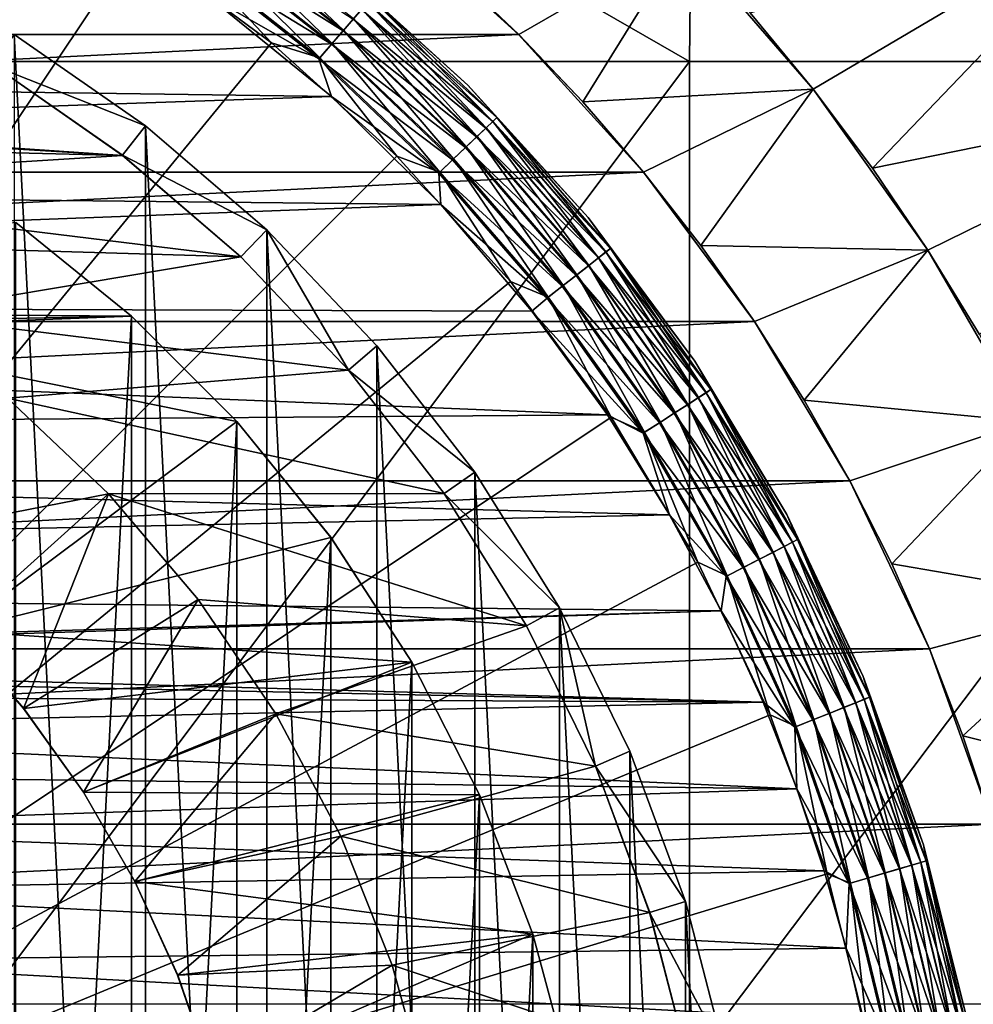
# Model space of a CAD drawing. Header units: metres. Extents: x -105 to 105, y -68 to 103.
# Tile 177 of 256: x 4.1 to 8.76, y -1.91 to 2.9. Entities that reach past the tile are written whole.
import ezdxf

# ---------------------------------------------------------------- set-up
doc = ezdxf.new("R2010")
doc.units = ezdxf.units.M
doc.layers.add('solid_FIT-BATH-150_SW0001', color=7, linetype='CONTINUOUS')
doc.layers.add('solid_FIT-BATH-150_SW0001_01', color=7, linetype='CONTINUOUS')

msp = doc.modelspace()

# ---------------------------------------------------------------- linework, layer by layer
at = {"layer": 'solid_FIT-BATH-150_SW0001'}
for points in [[(5.868245, 3.436093, -36.203499), (-6.540164, 2.82712, -36.203499), (-5.86811, 3.436203, -36.203499)], [(6.540291, 2.82699, -36.203499), (-7.150374, 2.15399, -36.203499), (-6.540164, 2.82712, -36.203499)], [(7.150523, 2.153807, -36.203499), (-7.691257, 1.424557, -36.203499), (-7.150374, 2.15399, -36.203499)], [(7.691335, 1.424446, -36.203499), (-8.15755, 0.646627, -36.203499), (-7.691257, 1.424557, -36.203499)], [(8.157591, 0.646545, -36.203499), (-8.545556, -0.173567, -36.203499), (-8.15755, 0.646627, -36.203499)], [(8.545594, -0.173658, -36.203499), (-8.851851, -1.029615, -36.203499), (-8.545556, -0.173567, -36.203499)], [(8.851866, -1.029661, -36.203499), (-9.072252, -1.909691, -36.203499), (-8.851851, -1.029615, -36.203499)]]:
    msp.add_3dface(points, dxfattribs=at)
at = {"layer": 'solid_FIT-BATH-150_SW0001_01'}
for points in [[(7.374184, 2.69447, 15.858294), (0, 6.935082, 15.924421), (3.685249, 2.69447, 15.858294)], [(7.418929, 6.905749, 15.924071), (0, 6.935082, 15.924421), (7.374184, 2.69447, 15.858294)], [(7.418929, 6.905749, 15.924071), (7.374184, 2.69447, 15.858294), (11.063119, 2.69447, 15.858294)], [(7.418929, 6.905749, 15.924071), (14.752053, 2.69447, 15.858294), (14.837858, 6.905784, 15.924593)], [(7.418929, 6.905749, 15.924071), (11.063119, 2.69447, 15.858294), (14.752053, 2.69447, 15.858294)], [(0, -3.714112, 38.063175), (4.671479, 3.277595, 37.916401), (3.963685, 3.701808, 37.916401)], [(6.540291, 2.82699, -36.203499), (-6.540164, 2.82712, -36.203499), (5.868245, 3.436093, -36.203499)], [(5.036044, 3.358022, 37.829376), (5.68549, 2.847293, 37.829376), (5.079223, 3.418658, 37.767139)], [(5.68549, 2.847293, 37.829376), (5.734236, 2.903549, 37.767139), (5.079223, 3.418658, 37.767139)], [(5.868245, 3.436093, -36.203499), (6.211723, 3.139865, -35.203499), (6.540558, 2.826806, -35.203499)], [(6.540291, 2.82699, -36.203499), (5.868245, 3.436093, -36.203499), (6.540558, 2.826806, -35.203499)], [(9.496635, 3.456935, -24.453499), (7.978567, 2.560039, -26.203499), (7.670908, 2.932667, -26.203499)], [(9.496635, 3.456935, -24.453499), (8.268084, 2.173272, -26.203499), (7.978567, 2.560039, -26.203499)], [(9.496635, 3.456935, -24.453499), (10.117643, 2.550335, -24.453499), (8.268084, 2.173272, -26.203499)], [(5.033704, 3.354736, 19.992201), (5.682847, 2.844244, 19.992201), (4.98352, 3.284262, 19.945925)], [(4.986706, 3.288737, 37.876064), (5.629789, 2.783011, 37.876064), (5.036044, 3.358022, 37.829376)], [(5.732495, 2.90154, 20.054482), (5.682847, 2.844244, 19.992201), (5.033704, 3.354736, 19.992201)], [(5.629789, 2.783011, 37.876064), (5.68549, 2.847293, 37.829376), (5.036044, 3.358022, 37.829376)], [(0, -3.714112, 38.063175), (5.334285, 2.786048, 37.916401), (4.671479, 3.277595, 37.916401)], [(4.671479, 3.277595, 37.916401), (5.334285, 2.786048, 37.916401), (4.933067, 3.213411, 37.905445)], [(4.98352, 3.284262, 19.945925), (5.626192, 2.778859, 19.945925), (4.92906, 3.207784, 19.917435)], [(4.933067, 3.213411, 37.905445), (5.569232, 2.713125, 37.905445), (4.986706, 3.288737, 37.876064)], [(5.682847, 2.844244, 19.992201), (5.626192, 2.778859, 19.945925), (4.98352, 3.284262, 19.945925)], [(5.569232, 2.713125, 37.905445), (5.629789, 2.783011, 37.876064), (4.986706, 3.288737, 37.876064)], [(6.540558, 2.826806, -35.203499), (6.211723, 3.139865, -35.203499), (7.34578, 3.290317, -34.303497)], [(6.853774, 2.497834, -35.203499), (6.540558, 2.826806, -35.203499), (7.34578, 3.290317, -34.303497)], [(6.853774, 2.497834, -35.203499), (7.34578, 3.290317, -34.303497), (7.978567, 2.560039, -34.303497)], [(7.34578, 3.290317, -34.303497), (7.670908, 2.932667, -26.203499), (7.978567, 2.560039, -26.203499)], [(7.978567, 2.560039, -34.303497), (7.34578, 3.290317, -34.303497), (7.978567, 2.560039, -26.203499)], [(4.92906, 3.207784, 19.917435), (5.564709, 2.707904, 19.917435), (5.013776, 3.024069, 19.907827)], [(5.626192, 2.778859, 19.945925), (5.564709, 2.707904, 19.917435), (4.92906, 3.207784, 19.917435)], [(5.334285, 2.786048, 37.916401), (5.569232, 2.713125, 37.905445), (4.933067, 3.213411, 37.905445)], [(-5.450378, 2.677544, 19.907827), (-4.811514, 3.171276, 19.907827), (5.013776, 3.024069, 19.907827)], [(5.645936, 3.165816, 37.416477), (6.293094, 2.579294, 37.416477), (5.645941, 3.165812, 20.407827)], [(5.822108, 3.004958, 37.512955), (6.293094, 2.579294, 37.416477), (5.645936, 3.165816, 37.416477)], [(5.645941, 3.165812, 20.407827), (6.293098, 2.57929, 20.407827), (5.822044, 3.004885, 20.31086)], [(6.293094, 2.579294, 37.416477), (6.293098, 2.57929, 20.407827), (5.645941, 3.165812, 20.407827)], [(-5.450378, 2.677544, 19.907827), (5.013776, 3.024069, 19.907827), (5.626059, 2.523924, 19.907827)], [(5.564709, 2.707904, 19.917435), (5.626059, 2.523924, 19.907827), (5.013776, 3.024069, 19.907827)], [(5.803459, 2.983437, 20.216938), (6.413823, 2.401456, 20.216938), (5.773221, 2.948541, 20.130367)], [(5.774193, 2.949662, 37.6917), (6.381479, 2.370616, 37.6917), (5.803856, 2.983895, 37.605892)], [(5.822044, 3.004885, 20.31086), (6.434363, 2.421041, 20.31086), (5.803459, 2.983437, 20.216938)], [(6.434363, 2.421041, 20.31086), (6.413823, 2.401456, 20.216938), (5.803459, 2.983437, 20.216938)], [(5.803856, 2.983895, 37.605892), (6.414262, 2.401874, 37.605892), (5.822108, 3.004958, 37.512955)], [(6.381479, 2.370616, 37.6917), (6.414262, 2.401874, 37.605892), (5.803856, 2.983895, 37.605892)], [(6.293098, 2.57929, 20.407827), (6.434363, 2.421041, 20.31086), (5.822044, 3.004885, 20.31086)], [(5.822108, 3.004958, 37.512955), (6.434433, 2.421108, 37.512955), (6.293094, 2.579294, 37.416477)], [(6.414262, 2.401874, 37.605892), (6.434433, 2.421108, 37.512955), (5.822108, 3.004958, 37.512955)], [(5.773221, 2.948541, 20.130367), (6.380405, 2.369592, 20.130367), (5.732495, 2.90154, 20.054482)], [(5.734236, 2.903549, 37.767139), (6.33732, 2.32851, 37.767139), (5.774193, 2.949662, 37.6917)], [(6.413823, 2.401456, 20.216938), (6.380405, 2.369592, 20.130367), (5.773221, 2.948541, 20.130367)], [(6.33732, 2.32851, 37.767139), (6.381479, 2.370616, 37.6917), (5.774193, 2.949662, 37.6917)], [(5.732495, 2.90154, 20.054482), (6.335395, 2.326675, 20.054482), (5.682847, 2.844244, 19.992201)], [(5.68549, 2.847293, 37.829376), (6.283446, 2.277142, 37.829376), (5.734236, 2.903549, 37.767139)], [(6.380405, 2.369592, 20.130367), (6.335395, 2.326675, 20.054482), (5.732495, 2.90154, 20.054482)], [(6.283446, 2.277142, 37.829376), (6.33732, 2.32851, 37.767139), (5.734236, 2.903549, 37.767139)], [(5.682847, 2.844244, 19.992201), (6.280527, 2.274358, 19.992201), (5.626192, 2.778859, 19.945925)], [(5.629789, 2.783011, 37.876064), (6.221888, 2.218446, 37.876064), (5.68549, 2.847293, 37.829376)], [(6.335395, 2.326675, 20.054482), (6.280527, 2.274358, 19.992201), (5.682847, 2.844244, 19.992201)], [(6.221888, 2.218446, 37.876064), (6.283446, 2.277142, 37.829376), (5.68549, 2.847293, 37.829376)], [(7.150523, 2.153807, -36.203499), (-7.150374, 2.15399, -36.203499), (6.540291, 2.82699, -36.203499)], [(4.077437, 2.827032, -35.886429), (4.718188, 2.380956, -35.886429), (3.980748, 2.671753, -35.703499)], [(4.718188, -9.80918, -35.886429), (4.718188, 2.380956, -35.886429), (4.077437, 2.827032, -35.886429)], [(4.718188, -9.80918, -35.886429), (4.077437, 2.827032, -35.886429), (4.077437, -10.255256, -35.886429)], [(6.540291, 2.82699, -36.203499), (6.540558, 2.826806, -35.203499), (6.853774, 2.497834, -35.203499)], [(6.540291, 2.82699, -36.203499), (6.853774, 2.497834, -35.203499), (7.150446, 2.153904, -35.203499)], [(7.150523, 2.153807, -36.203499), (6.540291, 2.82699, -36.203499), (7.150446, 2.153904, -35.203499)], [(0, -3.714112, 38.063175), (5.94572, 2.231903, 37.916401), (5.334285, 2.786048, 37.916401)], [(5.334285, 2.786048, 37.916401), (5.94572, 2.231903, 37.916401), (5.569232, 2.713125, 37.905445)], [(5.626192, 2.778859, 19.945925), (6.217912, 2.214655, 19.945925), (5.564709, 2.707904, 19.917435)], [(5.569232, 2.713125, 37.905445), (6.154962, 2.154633, 37.905445), (5.629789, 2.783011, 37.876064)], [(6.280527, 2.274358, 19.992201), (6.217912, 2.214655, 19.945925), (5.626192, 2.778859, 19.945925)], [(6.154962, 2.154633, 37.905445), (6.221888, 2.218446, 37.876064), (5.629789, 2.783011, 37.876064)], [(7.374184, 2.69447, 15.858294), (3.685249, 2.69447, 15.858294), (3.685249, -2.229701, 15.76842)], [(7.374184, -2.201929, 15.768067), (7.374184, 2.69447, 15.858294), (3.685249, -2.229701, 15.76842)], [(5.564709, 2.707904, 19.917435), (6.149963, 2.149866, 19.917435), (5.626059, 2.523924, 19.907827)], [(6.217912, 2.214655, 19.945925), (6.149963, 2.149866, 19.917435), (5.564709, 2.707904, 19.917435)], [(5.94572, 2.231903, 37.916401), (6.154962, 2.154633, 37.905445), (5.569232, 2.713125, 37.905445)], [(11.063119, 2.69447, 15.858294), (7.374184, 2.69447, 15.858294), (7.374184, -2.201929, 15.768067)], [(11.063119, -2.146972, 15.768068), (11.063119, 2.69447, 15.858294), (7.374184, -2.201929, 15.768067)], [(-6.03836, 2.125147, 19.907827), (-5.450378, 2.677544, 19.907827), (5.626059, 2.523924, 19.907827)], [(0.338831, 2.526668, -19.703499), (3.98102, 2.671561, -19.703499), (4.60635, 2.236221, -19.703499)], [(4.718188, 2.380956, -35.886429), (4.606187, 2.236406, -35.703499), (3.980748, 2.671753, -35.703499)], [(3.98102, 2.671561, -19.703499), (3.980748, 2.671753, -35.703499), (4.606187, 2.236406, -35.703499)], [(4.60635, 2.236221, -19.703499), (3.98102, 2.671561, -19.703499), (4.606187, 2.236406, -35.703499)], [(6.293094, 2.579294, 37.416477), (6.879649, 1.932164, 37.416477), (6.293098, 2.57929, 20.407827)], [(6.434433, 2.421108, 37.512955), (6.879649, 1.932164, 37.416477), (6.293094, 2.579294, 37.416477)], [(6.293098, 2.57929, 20.407827), (6.879653, 1.932159, 20.407827), (6.434363, 2.421041, 20.31086)], [(6.879649, 1.932164, 37.416477), (6.879653, 1.932159, 20.407827), (6.293098, 2.57929, 20.407827)], [(7.150446, 2.153904, -35.203499), (6.853774, 2.497834, -35.203499), (7.978567, 2.560039, -34.303497)], [(7.429796, 1.795936, -35.203499), (7.150446, 2.153904, -35.203499), (7.978567, 2.560039, -34.303497)], [(7.429796, 1.795936, -35.203499), (7.978567, 2.560039, -34.303497), (8.538832, 1.773224, -34.303497)], [(7.978567, 2.560039, -34.303497), (7.978567, 2.560039, -26.203499), (8.268084, 2.173272, -26.203499)], [(7.978567, 2.560039, -34.303497), (8.268084, 2.173272, -26.203499), (8.538832, 1.773224, -26.203499)], [(8.538832, 1.773224, -34.303497), (7.978567, 2.560039, -34.303497), (8.538832, 1.773224, -26.203499)], [(10.117643, 2.550335, -24.453499), (8.538832, 1.773224, -26.203499), (8.268084, 2.173272, -26.203499)], [(10.117643, 2.550335, -24.453499), (8.790193, 1.360829, -26.203499), (8.538832, 1.773224, -26.203499)], [(-6.03836, 2.125147, 19.907827), (5.626059, 2.523924, 19.907827), (6.159725, 1.995945, 19.907827)], [(1.011251, 2.453484, -19.703499), (0.338831, 2.526668, -19.703499), (4.60635, 2.236221, -19.703499)], [(6.149963, 2.149866, 19.917435), (6.159725, 1.995945, 19.907827), (5.626059, 2.523924, 19.907827)], [(1.671453, 2.308187, -19.703499), (1.011251, 2.453484, -19.703499), (4.60635, 2.236221, -19.703499)], [(6.434363, 2.421041, 20.31086), (6.988411, 1.781635, 20.31086), (6.413823, 2.401456, 20.216938)], [(6.414262, 2.401874, 37.605892), (6.966579, 1.764466, 37.605892), (6.434433, 2.421108, 37.512955)], [(6.879653, 1.932159, 20.407827), (6.988411, 1.781635, 20.31086), (6.434363, 2.421041, 20.31086)], [(6.434433, 2.421108, 37.512955), (6.988487, 1.781695, 37.512955), (6.879649, 1.932164, 37.416477)], [(6.966579, 1.764466, 37.605892), (6.988487, 1.781695, 37.512955), (6.434433, 2.421108, 37.512955)], [(4.718188, 2.380956, -35.886429), (5.310259, 1.872699, -35.886429), (4.606187, 2.236406, -35.703499)], [(5.310259, -9.300923, -35.886429), (5.310259, 1.872699, -35.886429), (4.718188, 2.380956, -35.886429)], [(5.310259, -9.300923, -35.886429), (4.718188, 2.380956, -35.886429), (4.718188, -9.80918, -35.886429)], [(6.380405, 2.369592, 20.130367), (6.929807, 1.735548, 20.130367), (6.335395, 2.326675, 20.054482)], [(6.33732, 2.32851, 37.767139), (6.883012, 1.698748, 37.767139), (6.381479, 2.370616, 37.6917)], [(6.413823, 2.401456, 20.216938), (6.966103, 1.764092, 20.216938), (6.380405, 2.369592, 20.130367)], [(6.966103, 1.764092, 20.216938), (6.929807, 1.735548, 20.130367), (6.380405, 2.369592, 20.130367)], [(6.381479, 2.370616, 37.6917), (6.930974, 1.736466, 37.6917), (6.414262, 2.401874, 37.605892)], [(6.883012, 1.698748, 37.767139), (6.930974, 1.736466, 37.6917), (6.381479, 2.370616, 37.6917)], [(6.988411, 1.781635, 20.31086), (6.966103, 1.764092, 20.216938), (6.413823, 2.401456, 20.216938)], [(6.930974, 1.736466, 37.6917), (6.966579, 1.764466, 37.605892), (6.414262, 2.401874, 37.605892)], [(2.312927, 2.092163, -19.703499), (1.671453, 2.308187, -19.703499), (4.60635, 2.236221, -19.703499)], [(6.335395, 2.326675, 20.054482), (6.880921, 1.697104, 20.054482), (6.280527, 2.274358, 19.992201)], [(6.283446, 2.277142, 37.829376), (6.8245, 1.652734, 37.829376), (6.33732, 2.32851, 37.767139)], [(6.929807, 1.735548, 20.130367), (6.880921, 1.697104, 20.054482), (6.335395, 2.326675, 20.054482)], [(6.8245, 1.652734, 37.829376), (6.883012, 1.698748, 37.767139), (6.33732, 2.32851, 37.767139)], [(6.280527, 2.274358, 19.992201), (6.821328, 1.65024, 19.992201), (6.217912, 2.214655, 19.945925)], [(6.221888, 2.218446, 37.876064), (6.75764, 1.600155, 37.876064), (6.283446, 2.277142, 37.829376)], [(6.880921, 1.697104, 20.054482), (6.821328, 1.65024, 19.992201), (6.280527, 2.274358, 19.992201)], [(6.75764, 1.600155, 37.876064), (6.8245, 1.652734, 37.829376), (6.283446, 2.277142, 37.829376)], [(0, -3.714112, 38.063175), (6.499896, 1.620495, 37.916401), (5.94572, 2.231903, 37.916401)], [(2.312927, 2.092163, -19.703499), (4.60635, 2.236221, -19.703499), (5.184115, 1.740218, -19.703499)], [(5.310259, 1.872699, -35.886429), (5.184351, 1.740072, -35.703499), (4.606187, 2.236406, -35.703499)], [(4.60635, 2.236221, -19.703499), (4.606187, 2.236406, -35.703499), (5.184351, 1.740072, -35.703499)], [(5.184115, 1.740218, -19.703499), (4.60635, 2.236221, -19.703499), (5.184351, 1.740072, -35.703499)], [(5.94572, 2.231903, 37.916401), (6.499896, 1.620495, 37.916401), (6.154962, 2.154633, 37.905445)], [(6.217912, 2.214655, 19.945925), (6.753322, 1.596759, 19.945925), (6.149963, 2.149866, 19.917435)], [(6.154962, 2.154633, 37.905445), (6.684952, 1.542992, 37.905445), (6.221888, 2.218446, 37.876064)], [(6.821328, 1.65024, 19.992201), (6.753322, 1.596759, 19.945925), (6.217912, 2.214655, 19.945925)], [(6.684952, 1.542992, 37.905445), (6.75764, 1.600155, 37.876064), (6.221888, 2.218446, 37.876064)], [(7.691335, 1.424446, -36.203499), (-7.691257, 1.424557, -36.203499), (7.150523, 2.153807, -36.203499)], [(-6.57038, 1.519364, 19.907827), (-6.03836, 2.125147, 19.907827), (6.159725, 1.995945, 19.907827)], [(6.149963, 2.149866, 19.917435), (6.679522, 1.538722, 19.917435), (6.159725, 1.995945, 19.907827)], [(6.753322, 1.596759, 19.945925), (6.679522, 1.538722, 19.917435), (6.149963, 2.149866, 19.917435)], [(6.499896, 1.620495, 37.916401), (6.684952, 1.542992, 37.905445), (6.154962, 2.154633, 37.905445)], [(7.150523, 2.153807, -36.203499), (7.150446, 2.153904, -35.203499), (7.429796, 1.795936, -35.203499)], [(7.150523, 2.153807, -36.203499), (7.429796, 1.795936, -35.203499), (7.691206, 1.424744, -35.203499)], [(7.691335, 1.424446, -36.203499), (7.150523, 2.153807, -36.203499), (7.691206, 1.424744, -35.203499)], [(2.927874, 1.807603, -19.703499), (2.312927, 2.092163, -19.703499), (5.184115, 1.740218, -19.703499)], [(-6.57038, 1.519364, 19.907827), (6.159725, 1.995945, 19.907827), (6.604854, 1.476029, 19.907827)], [(6.679522, 1.538722, 19.917435), (6.604854, 1.476029, 19.907827), (6.159725, 1.995945, 19.907827)], [(6.879649, 1.932164, 37.416477), (7.399944, 1.230665, 37.416477), (6.879653, 1.932159, 20.407827)], [(6.988487, 1.781695, 37.512955), (7.399944, 1.230665, 37.416477), (6.879649, 1.932164, 37.416477)], [(6.879653, 1.932159, 20.407827), (7.399948, 1.230661, 20.407827), (6.988411, 1.781635, 20.31086)], [(7.399944, 1.230665, 37.416477), (7.399948, 1.230661, 20.407827), (6.879653, 1.932159, 20.407827)], [(0.75101, 1.481837, -15.703499), (4.649981, 1.451038, -15.703499), (4.08505, 1.90856, -15.703499)], [(4.084939, 1.908601, -15.203499), (4.08505, 1.90856, -15.703499), (4.649981, 1.451038, -15.703499)], [(4.084939, 1.908601, -15.203499), (4.649981, 1.451038, -15.703499), (4.650236, 1.450925, -15.203499)], [(4.084939, -9.336825, -15.203499), (4.084939, 1.908601, -15.203499), (4.650236, 1.450925, -15.203499)], [(5.310259, 1.872699, -35.886429), (5.709546, 1.187593, -35.703499), (5.184351, 1.740072, -35.703499)], [(5.310259, 1.872699, -35.886429), (5.848383, 1.306704, -35.886429), (5.709546, 1.187593, -35.703499)], [(5.848383, -8.734928, -35.886429), (5.848383, 1.306704, -35.886429), (5.310259, 1.872699, -35.886429)], [(5.848383, -8.734928, -35.886429), (5.310259, 1.872699, -35.886429), (5.310259, -9.300923, -35.886429)], [(3.50723, 1.459021, -19.703499), (2.927874, 1.807603, -19.703499), (5.184115, 1.740218, -19.703499)], [(6.988411, 1.781635, 20.31086), (7.479171, 1.092459, 20.31086), (6.966103, 1.764092, 20.216938)], [(6.966579, 1.764466, 37.605892), (7.455806, 1.077443, 37.605892), (6.988487, 1.781695, 37.512955)], [(7.399948, 1.230661, 20.407827), (7.479171, 1.092459, 20.31086), (6.988411, 1.781635, 20.31086)], [(6.988487, 1.781695, 37.512955), (7.479252, 1.092512, 37.512955), (7.399944, 1.230665, 37.416477)], [(7.455806, 1.077443, 37.605892), (7.479252, 1.092512, 37.512955), (6.988487, 1.781695, 37.512955)], [(7.691206, 1.424744, -35.203499), (7.429796, 1.795936, -35.203499), (8.538832, 1.773224, -34.303497)], [(3.50723, 1.459021, -19.703499), (5.184115, 1.740218, -19.703499), (5.709464, 1.187685, -19.703499)], [(5.184115, 1.740218, -19.703499), (5.184351, 1.740072, -35.703499), (5.709546, 1.187593, -35.703499)], [(5.709464, 1.187685, -19.703499), (5.184115, 1.740218, -19.703499), (5.709546, 1.187593, -35.703499)], [(6.929807, 1.735548, 20.130367), (7.416451, 1.052152, 20.130367), (6.880921, 1.697104, 20.054482)], [(6.883012, 1.698748, 37.767139), (7.36637, 1.019967, 37.767139), (6.930974, 1.736466, 37.6917)], [(6.966103, 1.764092, 20.216938), (7.455296, 1.077116, 20.216938), (6.929807, 1.735548, 20.130367)], [(7.455296, 1.077116, 20.216938), (7.416451, 1.052152, 20.130367), (6.929807, 1.735548, 20.130367)], [(6.930974, 1.736466, 37.6917), (7.4177, 1.052954, 37.6917), (6.966579, 1.764466, 37.605892)], [(7.36637, 1.019967, 37.767139), (7.4177, 1.052954, 37.6917), (6.930974, 1.736466, 37.6917)], [(7.479171, 1.092459, 20.31086), (7.455296, 1.077116, 20.216938), (6.966103, 1.764092, 20.216938)], [(7.4177, 1.052954, 37.6917), (7.455806, 1.077443, 37.605892), (6.966579, 1.764466, 37.605892)], [(7.934053, 1.041232, -35.203499), (7.691206, 1.424744, -35.203499), (8.538832, 1.773224, -34.303497)], [(7.934053, 1.041232, -35.203499), (8.538832, 1.773224, -34.303497), (9.02158, 0.937082, -34.303497)], [(8.538832, 1.773224, -34.303497), (8.538832, 1.773224, -26.203499), (8.790193, 1.360829, -26.203499)], [(8.538832, 1.773224, -34.303497), (8.790193, 1.360829, -26.203499), (9.02158, 0.937082, -26.203499)], [(9.02158, 0.937082, -34.303497), (8.538832, 1.773224, -34.303497), (9.02158, 0.937082, -26.203499)], [(6.880921, 1.697104, 20.054482), (7.364133, 1.018529, 20.054482), (6.821328, 1.65024, 19.992201)], [(6.8245, 1.652734, 37.829376), (7.303749, 0.979722, 37.829376), (6.883012, 1.698748, 37.767139)], [(7.416451, 1.052152, 20.130367), (7.364133, 1.018529, 20.054482), (6.880921, 1.697104, 20.054482)], [(7.303749, 0.979722, 37.829376), (7.36637, 1.019967, 37.767139), (6.883012, 1.698748, 37.767139)], [(6.821328, 1.65024, 19.992201), (7.300354, 0.977541, 19.992201), (6.753322, 1.596759, 19.945925)], [(6.75764, 1.600155, 37.876064), (7.232194, 0.933737, 37.876064), (6.8245, 1.652734, 37.829376)], [(7.364133, 1.018529, 20.054482), (7.300354, 0.977541, 19.992201), (6.821328, 1.65024, 19.992201)], [(7.232194, 0.933737, 37.876064), (7.303749, 0.979722, 37.829376), (6.8245, 1.652734, 37.829376)], [(0, -3.714112, 38.063175), (6.991475, 0.957714, 37.916401), (6.499896, 1.620495, 37.916401)], [(6.499896, 1.620495, 37.916401), (6.991475, 0.957714, 37.916401), (6.684952, 1.542992, 37.905445)], [(6.753322, 1.596759, 19.945925), (7.227573, 0.930767, 19.945925), (6.679522, 1.538722, 19.917435)], [(6.684952, 1.542992, 37.905445), (7.154401, 0.883742, 37.905445), (6.75764, 1.600155, 37.876064)], [(7.300354, 0.977541, 19.992201), (7.227573, 0.930767, 19.945925), (6.753322, 1.596759, 19.945925)], [(7.154401, 0.883742, 37.905445), (7.232194, 0.933737, 37.876064), (6.75764, 1.600155, 37.876064)], [(6.679522, 1.538722, 19.917435), (7.14859, 0.880008, 19.917435), (6.604854, 1.476029, 19.907827)], [(7.227573, 0.930767, 19.945925), (7.14859, 0.880008, 19.917435), (6.679522, 1.538722, 19.917435)], [(6.991475, 0.957714, 37.916401), (7.154401, 0.883742, 37.905445), (6.684952, 1.542992, 37.905445)], [(-7.042481, 0.86447, 19.907827), (-6.57038, 1.519364, 19.907827), (6.974319, 0.968922, 19.907827)], [(-6.57038, 1.519364, 19.907827), (6.604854, 1.476029, 19.907827), (6.974319, 0.968922, 19.907827)], [(0.75101, 1.481837, -15.703499), (1.245994, 1.385888, -15.703499), (4.649981, 1.451038, -15.703499)], [(1.245994, 1.385888, -15.703499), (2.944486, 1.385888, -15.703499), (4.649981, 1.451038, -15.703499)], [(2.944486, 1.385888, -15.703499), (5.16469, 0.93652, -15.703499), (4.649981, 1.451038, -15.703499)], [(4.045532, 1.049876, -19.703499), (3.50723, 1.459021, -19.703499), (5.709464, 1.187685, -19.703499)], [(4.650236, -8.879149, -15.203499), (4.084939, -9.336825, -15.203499), (4.650236, 1.450925, -15.203499)], [(4.650236, 1.450925, -15.203499), (4.649981, 1.451038, -15.703499), (5.16469, 0.93652, -15.703499)], [(4.650236, 1.450925, -15.203499), (5.16469, 0.93652, -15.703499), (5.165037, 0.936124, -15.203499)], [(4.650236, -8.879149, -15.203499), (4.650236, 1.450925, -15.203499), (5.165037, 0.936124, -15.203499)], [(7.14859, 0.880008, 19.917435), (6.974319, 0.968922, 19.907827), (6.604854, 1.476029, 19.907827)], [(8.157591, 0.646545, -36.203499), (-8.15755, 0.646627, -36.203499), (7.691335, 1.424446, -36.203499)], [(7.691335, 1.424446, -36.203499), (7.691206, 1.424744, -35.203499), (7.934053, 1.041232, -35.203499)], [(7.691335, 1.424446, -36.203499), (7.934053, 1.041232, -35.203499), (8.157719, 0.646407, -35.203499)], [(8.157591, 0.646545, -36.203499), (7.691335, 1.424446, -36.203499), (8.157719, 0.646407, -35.203499)], [(2.944486, 1.385888, -15.703499), (3.793733, -0.08505, -15.703499), (5.16469, 0.93652, -15.703499)], [(5.848383, 1.306704, -35.886429), (6.32655, 0.688874, -35.886429), (5.709546, 1.187593, -35.703499)], [(6.32655, -8.117098, -35.886429), (6.32655, 0.688874, -35.886429), (5.848383, 1.306704, -35.886429)], [(6.32655, -8.117098, -35.886429), (5.848383, 1.306704, -35.886429), (5.848383, -8.734928, -35.886429)], [(7.399944, 1.230665, 37.416477), (7.848983, 0.481537, 37.416477), (7.399948, 1.230661, 20.407827)], [(7.479252, 1.092512, 37.512955), (7.848983, 0.481537, 37.416477), (7.399944, 1.230665, 37.416477)], [(7.399948, 1.230661, 20.407827), (7.848987, 0.48153, 20.407827), (7.479171, 1.092459, 20.31086)], [(7.848983, 0.481537, 37.416477), (7.848987, 0.48153, 20.407827), (7.399948, 1.230661, 20.407827)], [(4.045532, 1.049876, -19.703499), (5.709464, 1.187685, -19.703499), (6.176513, 0.584188, -19.703499)], [(5.709464, 1.187685, -19.703499), (5.709546, 1.187593, -35.703499), (6.176377, 0.584492, -35.703499)], [(6.176513, 0.584188, -19.703499), (5.709464, 1.187685, -19.703499), (6.176377, 0.584492, -35.703499)], [(6.32655, 0.688874, -35.886429), (6.176377, 0.584492, -35.703499), (5.709546, 1.187593, -35.703499)], [(7.455296, 1.077116, 20.216938), (7.876973, 0.34675, 20.216938), (7.416451, 1.052152, 20.130367)], [(7.4177, 1.052954, 37.6917), (7.837251, 0.326272, 37.6917), (7.455806, 1.077443, 37.605892)], [(7.479171, 1.092459, 20.31086), (7.902198, 0.359754, 20.31086), (7.455296, 1.077116, 20.216938)], [(7.902198, 0.359754, 20.31086), (7.876973, 0.34675, 20.216938), (7.455296, 1.077116, 20.216938)], [(7.455806, 1.077443, 37.605892), (7.877512, 0.347028, 37.605892), (7.479252, 1.092512, 37.512955)], [(7.837251, 0.326272, 37.6917), (7.877512, 0.347028, 37.605892), (7.455806, 1.077443, 37.605892)], [(7.848987, 0.48153, 20.407827), (7.902198, 0.359754, 20.31086), (7.479171, 1.092459, 20.31086)], [(7.479252, 1.092512, 37.512955), (7.902284, 0.359799, 37.512955), (7.848983, 0.481537, 37.416477)], [(7.877512, 0.347028, 37.605892), (7.902284, 0.359799, 37.512955), (7.479252, 1.092512, 37.512955)], [(3.522694, 0.384403, -18.857866), (4.045532, 1.049876, -19.703499), (4.537573, 0.583891, -19.703499)], [(4.537573, 0.583891, -19.703499), (4.045532, 1.049876, -19.703499), (6.176513, 0.584188, -19.703499)], [(7.364133, 1.018529, 20.054482), (7.780653, 0.297094, 20.054482), (7.300354, 0.977541, 19.992201)], [(7.303749, 0.979722, 37.829376), (7.716854, 0.264203, 37.829376), (7.36637, 1.019967, 37.767139)], [(7.416451, 1.052152, 20.130367), (7.835931, 0.325591, 20.130367), (7.364133, 1.018529, 20.054482)], [(7.835931, 0.325591, 20.130367), (7.780653, 0.297094, 20.054482), (7.364133, 1.018529, 20.054482)], [(7.36637, 1.019967, 37.767139), (7.783018, 0.298312, 37.767139), (7.4177, 1.052954, 37.6917)], [(7.716854, 0.264203, 37.829376), (7.783018, 0.298312, 37.767139), (7.36637, 1.019967, 37.767139)], [(7.876973, 0.34675, 20.216938), (7.835931, 0.325591, 20.130367), (7.416451, 1.052152, 20.130367)], [(7.783018, 0.298312, 37.767139), (7.837251, 0.326272, 37.6917), (7.4177, 1.052954, 37.6917)], [(8.157719, 0.646407, -35.203499), (7.934053, 1.041232, -35.203499), (9.02158, 0.937082, -34.303497)], [(-7.042481, 0.86447, 19.907827), (6.974319, 0.968922, 19.907827), (7.277618, 0.480053, 19.907827)], [(7.14859, 0.880008, 19.917435), (7.277618, 0.480053, 19.907827), (6.974319, 0.968922, 19.907827)], [(7.300354, 0.977541, 19.992201), (7.713268, 0.262354, 19.992201), (7.227573, 0.930767, 19.945925)], [(7.232194, 0.933737, 37.876064), (7.641253, 0.225227, 37.876064), (7.303749, 0.979722, 37.829376)], [(7.780653, 0.297094, 20.054482), (7.713268, 0.262354, 19.992201), (7.300354, 0.977541, 19.992201)], [(7.641253, 0.225227, 37.876064), (7.716854, 0.264203, 37.829376), (7.303749, 0.979722, 37.829376)], [(0, -3.714112, 38.063175), (7.415724, 0.249941, 37.916401), (6.991475, 0.957714, 37.916401)], [(3.793733, -0.08505, -15.703499), (5.622845, 0.370693, -15.703499), (5.16469, 0.93652, -15.703499)], [(5.165037, -8.364347, -15.203499), (4.650236, -8.879149, -15.203499), (5.165037, 0.936124, -15.203499)], [(5.165037, 0.936124, -15.203499), (5.16469, 0.93652, -15.703499), (5.622845, 0.370693, -15.703499)], [(5.165037, 0.936124, -15.203499), (5.622845, 0.370693, -15.703499), (5.622713, 0.370828, -15.203499)], [(5.165037, -8.364347, -15.203499), (5.165037, 0.936124, -15.203499), (5.622713, 0.370828, -15.203499)], [(6.991475, 0.957714, 37.916401), (7.415724, 0.249941, 37.916401), (7.154401, 0.883742, 37.905445)], [(7.227573, 0.930767, 19.945925), (7.63637, 0.22271, 19.945925), (7.14859, 0.880008, 19.917435)], [(7.154401, 0.883742, 37.905445), (7.559059, 0.182854, 37.905445), (7.232194, 0.933737, 37.876064)], [(7.713268, 0.262354, 19.992201), (7.63637, 0.22271, 19.945925), (7.227573, 0.930767, 19.945925)], [(7.559059, 0.182854, 37.905445), (7.641253, 0.225227, 37.876064), (7.232194, 0.933737, 37.876064)], [(8.361746, 0.241101, -35.203499), (8.157719, 0.646407, -35.203499), (9.02158, 0.937082, -34.303497)], [(8.361746, 0.241101, -35.203499), (9.02158, 0.937082, -34.303497), (9.422813, 0.058564, -34.303497)], [(7.14859, 0.880008, 19.917435), (7.552919, 0.179689, 19.917435), (7.277618, 0.480053, 19.907827)], [(7.63637, 0.22271, 19.945925), (7.552919, 0.179689, 19.917435), (7.14859, 0.880008, 19.917435)], [(7.415724, 0.249941, 37.916401), (7.559059, 0.182854, 37.905445), (7.154401, 0.883742, 37.905445)], [(-7.44925, 0.16756, 19.907827), (-7.042481, 0.86447, 19.907827), (7.277618, 0.480053, 19.907827)], [(6.32655, 0.688874, -35.886429), (6.739295, 0.026605, -35.886429), (6.176377, 0.584492, -35.703499)], [(6.739295, -7.454829, -35.886429), (6.739295, 0.026605, -35.886429), (6.32655, 0.688874, -35.886429)], [(6.739295, -7.454829, -35.886429), (6.32655, 0.688874, -35.886429), (6.32655, -8.117098, -35.886429)], [(8.545594, -0.173658, -36.203499), (-8.545556, -0.173567, -36.203499), (8.157591, 0.646545, -36.203499)], [(8.157591, 0.646545, -36.203499), (8.157719, 0.646407, -35.203499), (8.361746, 0.241101, -35.203499)], [(8.157591, 0.646545, -36.203499), (8.361746, 0.241101, -35.203499), (8.545748, -0.173957, -35.203499)], [(8.545594, -0.173658, -36.203499), (8.157591, 0.646545, -36.203499), (8.545748, -0.173957, -35.203499)], [(3.522694, 0.384403, -18.857866), (4.537573, 0.583891, -19.703499), (3.793733, -0.08505, -18.703499)], [(4.123624, -0.46477, -18.703499), (3.793733, -0.08505, -18.703499), (4.537573, 0.583891, -19.703499)], [(4.123624, -0.46477, -18.703499), (4.537573, 0.583891, -19.703499), (4.975671, 0.068011, -19.703499)], [(4.537573, 0.583891, -19.703499), (6.176513, 0.584188, -19.703499), (6.579355, -0.062103, -19.703499)], [(4.975671, 0.068011, -19.703499), (4.537573, 0.583891, -19.703499), (6.579355, -0.062103, -19.703499)], [(6.739295, 0.026605, -35.886429), (6.579436, -0.062174, -35.703499), (6.176377, 0.584492, -35.703499)], [(6.176513, 0.584188, -19.703499), (6.176377, 0.584492, -35.703499), (6.579436, -0.062174, -35.703499)], [(6.579355, -0.062103, -19.703499), (6.176513, 0.584188, -19.703499), (6.579436, -0.062174, -35.703499)], [(7.848983, 0.481537, 37.416477), (8.222433, -0.308, 37.416477), (7.848987, 0.48153, 20.407827)], [(7.902284, 0.359799, 37.512955), (8.222433, -0.308, 37.416477), (7.848983, 0.481537, 37.416477)], [(7.848987, 0.48153, 20.407827), (8.222437, -0.308009, 20.407827), (7.902198, 0.359754, 20.31086)], [(8.222433, -0.308, 37.416477), (8.222437, -0.308009, 20.407827), (7.848987, 0.48153, 20.407827)], [(-7.44925, 0.16756, 19.907827), (7.277618, 0.480053, 19.907827), (7.52844, 0.011848, 19.907827)], [(7.552919, 0.179689, 19.917435), (7.52844, 0.011848, 19.907827), (7.277618, 0.480053, 19.907827)], [(3.793733, -0.08505, -15.703499), (6.018652, -0.238841, -15.703499), (5.622845, 0.370693, -15.703499)], [(5.622713, -7.799052, -15.203499), (5.165037, -8.364347, -15.203499), (5.622713, 0.370828, -15.203499)], [(5.622713, 0.370828, -15.203499), (5.622845, 0.370693, -15.703499), (6.018652, -0.238841, -15.703499)], [(5.622713, 0.370828, -15.203499), (6.018652, -0.238841, -15.703499), (6.018705, -0.238922, -15.203499)], [(5.622713, -7.799052, -15.203499), (5.622713, 0.370828, -15.203499), (6.018705, -0.238922, -15.203499)], [(7.876973, 0.34675, 20.216938), (8.227315, -0.420392, 20.216938), (7.835931, 0.325591, 20.130367)], [(7.837251, 0.326272, 37.6917), (8.185826, -0.437002, 37.6917), (7.877512, 0.347028, 37.605892)], [(7.902198, 0.359754, 20.31086), (8.253662, -0.409844, 20.31086), (7.876973, 0.34675, 20.216938)], [(8.253662, -0.409844, 20.31086), (8.227315, -0.420392, 20.216938), (7.876973, 0.34675, 20.216938)], [(7.877512, 0.347028, 37.605892), (8.227878, -0.420167, 37.605892), (7.902284, 0.359799, 37.512955)], [(8.185826, -0.437002, 37.6917), (8.227878, -0.420167, 37.605892), (7.877512, 0.347028, 37.605892)], [(8.222437, -0.308009, 20.407827), (8.253662, -0.409844, 20.31086), (7.902198, 0.359754, 20.31086)], [(7.902284, 0.359799, 37.512955), (8.253752, -0.409808, 37.512955), (8.222433, -0.308, 37.416477)], [(8.227878, -0.420167, 37.605892), (8.253752, -0.409808, 37.512955), (7.902284, 0.359799, 37.512955)], [(7.780653, 0.297094, 20.054482), (8.126712, -0.460667, 20.054482), (7.713268, 0.262354, 19.992201)], [(7.716854, 0.264203, 37.829376), (8.060075, -0.487345, 37.829376), (7.783018, 0.298312, 37.767139)], [(7.835931, 0.325591, 20.130367), (8.184448, -0.437553, 20.130367), (7.780653, 0.297094, 20.054482)], [(8.184448, -0.437553, 20.130367), (8.126712, -0.460667, 20.054482), (7.780653, 0.297094, 20.054482)], [(7.783018, 0.298312, 37.767139), (8.129181, -0.459679, 37.767139), (7.837251, 0.326272, 37.6917)], [(8.060075, -0.487345, 37.829376), (8.129181, -0.459679, 37.767139), (7.783018, 0.298312, 37.767139)], [(8.227315, -0.420392, 20.216938), (8.184448, -0.437553, 20.130367), (7.835931, 0.325591, 20.130367)], [(8.129181, -0.459679, 37.767139), (8.185826, -0.437002, 37.6917), (7.837251, 0.326272, 37.6917)], [(0, -3.714112, 38.063175), (7.768558, -0.496009, 37.916401), (7.415724, 0.249941, 37.916401)], [(7.415724, 0.249941, 37.916401), (7.768558, -0.496009, 37.916401), (7.559059, 0.182854, 37.905445)], [(7.713268, 0.262354, 19.992201), (8.056329, -0.488844, 19.992201), (7.63637, 0.22271, 19.945925)], [(7.641253, 0.225227, 37.876064), (7.98111, -0.518957, 37.876064), (7.716854, 0.264203, 37.829376)], [(8.126712, -0.460667, 20.054482), (8.056329, -0.488844, 19.992201), (7.713268, 0.262354, 19.992201)], [(7.98111, -0.518957, 37.876064), (8.060075, -0.487345, 37.829376), (7.716854, 0.264203, 37.829376)], [(8.545748, -0.173957, -35.203499), (8.361746, 0.241101, -35.203499), (9.422813, 0.058564, -34.303497)], [(7.63637, 0.22271, 19.945925), (7.97601, -0.520999, 19.945925), (7.552919, 0.179689, 19.917435)], [(7.559059, 0.182854, 37.905445), (7.895261, -0.553326, 37.905445), (7.641253, 0.225227, 37.876064)], [(8.056329, -0.488844, 19.992201), (7.97601, -0.520999, 19.945925), (7.63637, 0.22271, 19.945925)], [(7.895261, -0.553326, 37.905445), (7.98111, -0.518957, 37.876064), (7.641253, 0.225227, 37.876064)], [(-0.170415, -0.218328, 19.907827), (-7.44925, 0.16756, 19.907827), (7.52844, 0.011848, 19.907827)], [(7.552919, 0.179689, 19.917435), (7.888848, -0.555893, 19.917435), (7.52844, 0.011848, 19.907827)], [(7.97601, -0.520999, 19.945925), (7.888848, -0.555893, 19.917435), (7.552919, 0.179689, 19.917435)], [(7.768558, -0.496009, 37.916401), (7.895261, -0.553326, 37.905445), (7.559059, 0.182854, 37.905445)], [(4.123624, -0.46477, -18.703499), (4.975671, 0.068011, -19.703499), (4.415662, -0.874318, -18.703499)], [(4.415662, -0.874318, -18.703499), (4.975671, 0.068011, -19.703499), (5.355078, -0.491528, -19.703499)], [(5.355078, -0.491528, -19.703499), (4.975671, 0.068011, -19.703499), (6.579355, -0.062103, -19.703499)], [(8.70928, -0.597874, -35.203499), (8.545748, -0.173957, -35.203499), (9.422813, 0.058564, -34.303497)], [(8.70928, -0.597874, -35.203499), (9.422813, 0.058564, -34.303497), (9.738976, -0.854941, -34.303497)], [(0.268666, -0.224504, 19.907827), (-0.170415, -0.218328, 19.907827), (7.52844, 0.011848, 19.907827)], [(0.268666, -0.224504, 19.907827), (7.52844, 0.011848, 19.907827), (7.733637, -0.434262, 19.907827)], [(6.739295, 0.026605, -35.886429), (6.915016, -0.746254, -35.703499), (6.579436, -0.062174, -35.703499)], [(6.739295, 0.026605, -35.886429), (7.083107, -0.674138, -35.886429), (6.915016, -0.746254, -35.703499)], [(7.083107, -6.754086, -35.886429), (7.083107, -0.674138, -35.886429), (6.739295, 0.026605, -35.886429)], [(7.083107, -6.754086, -35.886429), (6.739295, 0.026605, -35.886429), (6.739295, -7.454829, -35.886429)], [(7.888848, -0.555893, 19.917435), (7.733637, -0.434262, 19.907827), (7.52844, 0.011848, 19.907827)], [(3.793733, -0.08505, -15.703499), (4.124319, -0.465744, -15.703499), (6.018652, -0.238841, -15.703499)], [(4.123624, -0.46477, -18.703499), (4.124319, -0.465744, -15.703499), (3.793733, -0.08505, -15.703499)], [(4.123624, -0.46477, -18.703499), (3.793733, -0.08505, -15.703499), (3.793733, -0.08505, -18.703499)], [(5.355078, -0.491528, -19.703499), (6.579355, -0.062103, -19.703499), (6.914839, -0.745944, -19.703499)], [(6.579355, -0.062103, -19.703499), (6.579436, -0.062174, -35.703499), (6.915016, -0.746254, -35.703499)], [(6.914839, -0.745944, -19.703499), (6.579355, -0.062103, -19.703499), (6.915016, -0.746254, -35.703499)], [(8.851866, -1.029661, -36.203499), (-8.851851, -1.029615, -36.203499), (8.545594, -0.173658, -36.203499)], [(8.545594, -0.173658, -36.203499), (8.545748, -0.173957, -35.203499), (8.70928, -0.597874, -35.203499)], [(8.545594, -0.173658, -36.203499), (8.70928, -0.597874, -35.203499), (8.851802, -1.02932, -35.203499)], [(8.851866, -1.029661, -36.203499), (8.545594, -0.173658, -36.203499), (8.851802, -1.02932, -35.203499)], [(0.703932, -0.285638, 19.907827), (0.268666, -0.224504, 19.907827), (7.733637, -0.434262, 19.907827)], [(4.124319, -0.465744, -15.703499), (4.415449, -0.874047, -15.703499), (6.018652, -0.238841, -15.703499)], [(4.415449, -0.874047, -15.703499), (6.348778, -0.88661, -15.703499), (6.018652, -0.238841, -15.703499)], [(6.018705, -7.189302, -15.203499), (5.622713, -7.799052, -15.203499), (6.018705, -0.238922, -15.203499)], [(6.018705, -0.238922, -15.203499), (6.018652, -0.238841, -15.703499), (6.348778, -0.88661, -15.703499)], [(6.018705, -0.238922, -15.203499), (6.348778, -0.88661, -15.703499), (6.349063, -0.887128, -15.203499)], [(6.018705, -7.189302, -15.203499), (6.018705, -0.238922, -15.203499), (6.349063, -0.887128, -15.203499)], [(1.128539, -0.40108, 19.907827), (0.703932, -0.285638, 19.907827), (7.733637, -0.434262, 19.907827)], [(8.222433, -0.308, 37.416477), (8.516689, -1.130315, 37.416477), (8.222437, -0.308009, 20.407827)], [(8.253752, -0.409808, 37.512955), (8.516689, -1.130315, 37.416477), (8.222433, -0.308, 37.416477)], [(8.222437, -0.308009, 20.407827), (8.516688, -1.130313, 20.407827), (8.253662, -0.409844, 20.31086)], [(8.516689, -1.130315, 37.416477), (8.516688, -1.130313, 20.407827), (8.222437, -0.308009, 20.407827)], [(1.534613, -0.56857, 19.907827), (1.128539, -0.40108, 19.907827), (7.733637, -0.434262, 19.907827)], [(8.227315, -0.420392, 20.216938), (8.503149, -1.217362, 20.216938), (8.184448, -0.437553, 20.130367)], [(8.185826, -0.437002, 37.6917), (8.460269, -1.229953, 37.6917), (8.227878, -0.420167, 37.605892)], [(8.253662, -0.409844, 20.31086), (8.530379, -1.209367, 20.31086), (8.227315, -0.420392, 20.216938)], [(8.530379, -1.209367, 20.31086), (8.503149, -1.217362, 20.216938), (8.227315, -0.420392, 20.216938)], [(8.227878, -0.420167, 37.605892), (8.503731, -1.217191, 37.605892), (8.253752, -0.409808, 37.512955)], [(8.460269, -1.229953, 37.6917), (8.503731, -1.217191, 37.605892), (8.227878, -0.420167, 37.605892)], [(8.516688, -1.130313, 20.407827), (8.530379, -1.209367, 20.31086), (8.253662, -0.409844, 20.31086)], [(8.253752, -0.409808, 37.512955), (8.530473, -1.209339, 37.512955), (8.516689, -1.130315, 37.416477)], [(8.503731, -1.217191, 37.605892), (8.530473, -1.209339, 37.512955), (8.253752, -0.409808, 37.512955)], [(1.534613, -0.56857, 19.907827), (7.733637, -0.434262, 19.907827), (7.899095, -0.857241, 19.907827)], [(4.123624, -0.46477, -18.703499), (4.415662, -0.874318, -18.703499), (4.124319, -0.465744, -15.703499)], [(4.415662, -0.874318, -18.703499), (4.415449, -0.874047, -15.703499), (4.124319, -0.465744, -15.703499)], [(7.888848, -0.555893, 19.917435), (7.899095, -0.857241, 19.907827), (7.733637, -0.434262, 19.907827)], [(8.126712, -0.460667, 20.054482), (8.399173, -1.247892, 20.054482), (8.056329, -0.488844, 19.992201)], [(8.060075, -0.487345, 37.829376), (8.330301, -1.268115, 37.829376), (8.129181, -0.459679, 37.767139)], [(8.184448, -0.437553, 20.130367), (8.458845, -1.230371, 20.130367), (8.126712, -0.460667, 20.054482)], [(8.458845, -1.230371, 20.130367), (8.399173, -1.247892, 20.054482), (8.126712, -0.460667, 20.054482)], [(8.129181, -0.459679, 37.767139), (8.401725, -1.247143, 37.767139), (8.185826, -0.437002, 37.6917)], [(8.330301, -1.268115, 37.829376), (8.401725, -1.247143, 37.767139), (8.129181, -0.459679, 37.767139)], [(8.503149, -1.217362, 20.216938), (8.458845, -1.230371, 20.130367), (8.184448, -0.437553, 20.130367)], [(8.401725, -1.247143, 37.767139), (8.460269, -1.229953, 37.6917), (8.185826, -0.437002, 37.6917)], [(0, -3.714112, 38.063175), (8.046577, -1.272952, 37.916401), (7.768558, -0.496009, 37.916401)], [(4.415662, -0.874318, -18.703499), (5.355078, -0.491528, -19.703499), (4.667165, -1.309934, -18.703499)], [(4.667165, -1.309934, -18.703499), (5.355078, -0.491528, -19.703499), (5.672033, -1.089174, -19.703499)], [(5.672033, -1.089174, -19.703499), (5.355078, -0.491528, -19.703499), (6.914839, -0.745944, -19.703499)], [(7.768558, -0.496009, 37.916401), (8.046577, -1.272952, 37.916401), (7.895261, -0.553326, 37.905445)], [(7.97601, -0.520999, 19.945925), (8.243419, -1.293626, 19.945925), (7.888848, -0.555893, 19.917435)], [(7.895261, -0.553326, 37.905445), (8.159963, -1.318131, 37.905445), (7.98111, -0.518957, 37.876064)], [(8.056329, -0.488844, 19.992201), (8.32643, -1.269251, 19.992201), (7.97601, -0.520999, 19.945925)], [(8.32643, -1.269251, 19.992201), (8.243419, -1.293626, 19.945925), (7.97601, -0.520999, 19.945925)], [(7.98111, -0.518957, 37.876064), (8.24869, -1.292078, 37.876064), (8.060075, -0.487345, 37.829376)], [(8.159963, -1.318131, 37.905445), (8.24869, -1.292078, 37.876064), (7.98111, -0.518957, 37.876064)], [(8.399173, -1.247892, 20.054482), (8.32643, -1.269251, 19.992201), (8.056329, -0.488844, 19.992201)], [(8.24869, -1.292078, 37.876064), (8.330301, -1.268115, 37.829376), (8.060075, -0.487345, 37.829376)], [(1.9165, -0.785504, 19.907827), (1.534613, -0.56857, 19.907827), (7.899095, -0.857241, 19.907827)], [(7.888848, -0.555893, 19.917435), (8.153335, -1.320077, 19.917435), (7.899095, -0.857241, 19.907827)], [(8.243419, -1.293626, 19.945925), (8.153335, -1.320077, 19.917435), (7.888848, -0.555893, 19.917435)], [(8.046577, -1.272952, 37.916401), (8.159963, -1.318131, 37.905445), (7.895261, -0.553326, 37.905445)], [(8.851802, -1.02932, -35.203499), (8.70928, -0.597874, -35.203499), (9.738976, -0.854941, -34.303497)], [(7.083107, -0.674138, -35.886429), (7.354518, -1.406944, -35.886429), (6.915016, -0.746254, -35.703499)], [(7.354518, -6.02128, -35.886429), (7.354518, -1.406944, -35.886429), (7.083107, -0.674138, -35.886429)], [(7.354518, -6.02128, -35.886429), (7.083107, -0.674138, -35.886429), (7.083107, -6.754086, -35.886429)], [(5.672033, -1.089174, -19.703499), (6.914839, -0.745944, -19.703499), (7.180068, -1.462045, -19.703499)], [(6.914839, -0.745944, -19.703499), (6.915016, -0.746254, -35.703499), (7.180008, -1.461757, -35.703499)], [(7.180068, -1.462045, -19.703499), (6.914839, -0.745944, -19.703499), (7.180008, -1.461757, -35.703499)], [(7.354518, -1.406944, -35.886429), (7.180008, -1.461757, -35.703499), (6.915016, -0.746254, -35.703499)], [(2.268773, -1.049031, 19.907827), (1.9165, -0.785504, 19.907827), (7.899095, -0.857241, 19.907827)], [(2.268773, -1.049031, 19.907827), (7.899095, -0.857241, 19.907827), (8.032643, -1.257236, 19.907827)], [(8.153335, -1.320077, 19.917435), (8.032643, -1.257236, 19.907827), (7.899095, -0.857241, 19.907827)], [(4.415449, -0.874047, -15.703499), (4.667293, -1.310254, -15.703499), (6.348778, -0.88661, -15.703499)], [(4.667165, -1.309934, -18.703499), (4.667293, -1.310254, -15.703499), (4.415449, -0.874047, -15.703499)], [(4.415662, -0.874318, -18.703499), (4.667165, -1.309934, -18.703499), (4.415449, -0.874047, -15.703499)], [(4.667293, -1.310254, -15.703499), (6.610001, -1.567002, -15.703499), (6.348778, -0.88661, -15.703499)], [(6.349063, -6.541096, -15.203499), (6.018705, -7.189302, -15.203499), (6.349063, -0.887128, -15.203499)], [(6.349063, -0.887128, -15.203499), (6.348778, -0.88661, -15.703499), (6.610001, -1.567002, -15.703499)], [(6.349063, -0.887128, -15.203499), (6.610001, -1.567002, -15.703499), (6.609917, -1.566761, -15.203499)], [(6.349063, -6.541096, -15.203499), (6.349063, -0.887128, -15.203499), (6.609917, -1.566761, -15.203499)], [(9.072257, -1.909717, -36.203499), (-9.072252, -1.909691, -36.203499), (8.851866, -1.029661, -36.203499)], [(2.584955, -1.354535, 19.907827), (2.268773, -1.049031, 19.907827), (8.032643, -1.257236, 19.907827)], [(4.667165, -1.309934, -18.703499), (5.672033, -1.089174, -19.703499), (4.875825, -1.76762, -18.703499)], [(4.875825, -1.76762, -18.703499), (5.672033, -1.089174, -19.703499), (5.922964, -1.718997, -19.703499)], [(5.922964, -1.718997, -19.703499), (5.672033, -1.089174, -19.703499), (7.180068, -1.462045, -19.703499)], [(8.516688, -1.130313, 20.407827), (8.72893, -1.977511, 20.407827), (8.530379, -1.209367, 20.31086)], [(8.728927, -1.977493, 37.416477), (8.72893, -1.977511, 20.407827), (8.516688, -1.130313, 20.407827)], [(8.516689, -1.130315, 37.416477), (8.728927, -1.977493, 37.416477), (8.516688, -1.130313, 20.407827)], [(8.530473, -1.209339, 37.512955), (8.728927, -1.977493, 37.416477), (8.516689, -1.130315, 37.416477)], [(8.399173, -1.247892, 20.054482), (8.59557, -2.057452, 20.054482), (8.32643, -1.269251, 19.992201)], [(8.330301, -1.268115, 37.829376), (8.525088, -2.071036, 37.829376), (8.401725, -1.247143, 37.767139)], [(8.458845, -1.230371, 20.130367), (8.656637, -2.045682, 20.130367), (8.399173, -1.247892, 20.054482)], [(8.656637, -2.045682, 20.130367), (8.59557, -2.057452, 20.054482), (8.399173, -1.247892, 20.054482)], [(8.401725, -1.247143, 37.767139), (8.598181, -2.056948, 37.767139), (8.460269, -1.229953, 37.6917)], [(8.525088, -2.071036, 37.829376), (8.598181, -2.056948, 37.767139), (8.401725, -1.247143, 37.767139)], [(8.503149, -1.217362, 20.216938), (8.701977, -2.036943, 20.216938), (8.458845, -1.230371, 20.130367)], [(8.701977, -2.036943, 20.216938), (8.656637, -2.045682, 20.130367), (8.458845, -1.230371, 20.130367)], [(8.460269, -1.229953, 37.6917), (8.658094, -2.045401, 37.6917), (8.503731, -1.217191, 37.605892)], [(8.598181, -2.056948, 37.767139), (8.658094, -2.045401, 37.6917), (8.460269, -1.229953, 37.6917)], [(8.530379, -1.209367, 20.31086), (8.729844, -2.031572, 20.31086), (8.503149, -1.217362, 20.216938)], [(8.729844, -2.031572, 20.31086), (8.701977, -2.036943, 20.216938), (8.503149, -1.217362, 20.216938)], [(8.503731, -1.217191, 37.605892), (8.702572, -2.036829, 37.605892), (8.530473, -1.209339, 37.512955)], [(8.658094, -2.045401, 37.6917), (8.702572, -2.036829, 37.605892), (8.503731, -1.217191, 37.605892)], [(8.72893, -1.977511, 20.407827), (8.729844, -2.031572, 20.31086), (8.530379, -1.209367, 20.31086)], [(8.530473, -1.209339, 37.512955), (8.729939, -2.031554, 37.512955), (8.728927, -1.977493, 37.416477)], [(8.702572, -2.036829, 37.605892), (8.729939, -2.031554, 37.512955), (8.530473, -1.209339, 37.512955)], [(0, -3.714112, 38.063175), (8.247094, -2.073346, 37.916401), (8.046577, -1.272952, 37.916401)], [(2.584955, -1.354535, 19.907827), (8.032643, -1.257236, 19.907827), (8.138824, -1.63486, 19.907827)], [(8.153335, -1.320077, 19.917435), (8.138824, -1.63486, 19.907827), (8.032643, -1.257236, 19.907827)], [(8.046577, -1.272952, 37.916401), (8.247094, -2.073346, 37.916401), (8.159963, -1.318131, 37.905445)], [(8.243419, -1.293626, 19.945925), (8.436174, -2.088173, 19.945925), (8.153335, -1.320077, 19.917435)], [(8.159963, -1.318131, 37.905445), (8.350766, -2.104634, 37.905445), (8.24869, -1.292078, 37.876064)], [(8.32643, -1.269251, 19.992201), (8.521127, -2.0718, 19.992201), (8.243419, -1.293626, 19.945925)], [(8.521127, -2.0718, 19.992201), (8.436174, -2.088173, 19.945925), (8.243419, -1.293626, 19.945925)], [(8.24869, -1.292078, 37.876064), (8.441568, -2.087133, 37.876064), (8.330301, -1.268115, 37.829376)], [(8.350766, -2.104634, 37.905445), (8.441568, -2.087133, 37.876064), (8.24869, -1.292078, 37.876064)], [(8.59557, -2.057452, 20.054482), (8.521127, -2.0718, 19.992201), (8.32643, -1.269251, 19.992201)], [(8.441568, -2.087133, 37.876064), (8.525088, -2.071036, 37.829376), (8.330301, -1.268115, 37.829376)], [(4.667165, -1.309934, -18.703499), (4.875825, -1.76762, -18.703499), (4.667293, -1.310254, -15.703499)], [(4.667293, -1.310254, -15.703499), (4.875329, -1.766531, -15.703499), (6.610001, -1.567002, -15.703499)], [(4.875825, -1.76762, -18.703499), (4.875329, -1.766531, -15.703499), (4.667293, -1.310254, -15.703499)], [(8.153335, -1.320077, 19.917435), (8.343984, -2.105941, 19.917435), (8.138824, -1.63486, 19.907827)], [(8.436174, -2.088173, 19.945925), (8.343984, -2.105941, 19.917435), (8.153335, -1.320077, 19.917435)], [(8.247094, -2.073346, 37.916401), (8.350766, -2.104634, 37.905445), (8.159963, -1.318131, 37.905445)], [(2.860069, -1.696808, 19.907827), (2.584955, -1.354535, 19.907827), (8.138824, -1.63486, 19.907827)], [(7.354518, -1.406944, -35.886429), (7.550108, -2.162675, -35.886429), (7.180008, -1.461757, -35.703499)], [(7.550108, -5.265548, -35.886429), (7.550108, -2.162675, -35.886429), (7.354518, -1.406944, -35.886429)], [(7.550108, -5.265548, -35.886429), (7.354518, -1.406944, -35.886429), (7.354518, -6.02128, -35.886429)], [(5.922964, -1.718997, -19.703499), (7.180068, -1.462045, -19.703499), (7.370965, -2.199558, -19.703499)], [(7.550108, -2.162675, -35.886429), (7.370979, -2.199419, -35.703499), (7.180008, -1.461757, -35.703499)], [(7.180068, -1.462045, -19.703499), (7.180008, -1.461757, -35.703499), (7.370979, -2.199419, -35.703499)], [(7.370965, -2.199558, -19.703499), (7.180068, -1.462045, -19.703499), (7.370979, -2.199419, -35.703499)], [(4.875329, -1.766531, -15.703499), (5.039726, -2.243174, -15.703499), (6.610001, -1.567002, -15.703499)], [(5.039726, -2.243174, -15.703499), (6.798116, -2.2693, -15.703499), (6.610001, -1.567002, -15.703499)], [(6.609917, -5.861463, -15.203499), (6.349063, -6.541096, -15.203499), (6.609917, -1.566761, -15.203499)], [(6.609917, -1.566761, -15.203499), (6.610001, -1.567002, -15.703499), (6.798116, -2.2693, -15.703499)], [(6.609917, -1.566761, -15.203499), (6.798116, -2.2693, -15.703499), (6.798072, -2.269195, -15.203499)], [(6.609917, -5.861463, -15.203499), (6.609917, -1.566761, -15.203499), (6.798072, -2.269195, -15.203499)], [(2.860069, -1.696808, 19.907827), (8.138824, -1.63486, 19.907827), (8.2212, -1.990543, 19.907827)], [(8.343984, -2.105941, 19.917435), (8.2212, -1.990543, 19.907827), (8.138824, -1.63486, 19.907827)], [(3.090355, -2.071062, 19.907827), (2.860069, -1.696808, 19.907827), (8.2212, -1.990543, 19.907827)], [(4.875825, -1.76762, -18.703499), (5.922964, -1.718997, -19.703499), (5.039726, -2.243174, -18.703499)], [(5.039726, -2.243174, -18.703499), (5.922964, -1.718997, -19.703499), (6.103856, -2.370649, -19.703499)], [(6.103856, -2.370649, -19.703499), (5.922964, -1.718997, -19.703499), (7.370965, -2.199558, -19.703499)], [(5.039726, -2.243174, -18.703499), (5.039726, -2.243174, -15.703499), (4.875329, -1.766531, -15.703499)], [(4.875825, -1.76762, -18.703499), (5.039726, -2.243174, -18.703499), (4.875329, -1.766531, -15.703499)]]:
    msp.add_3dface(points, dxfattribs=at)

doc.saveas('drawing.dxf')
